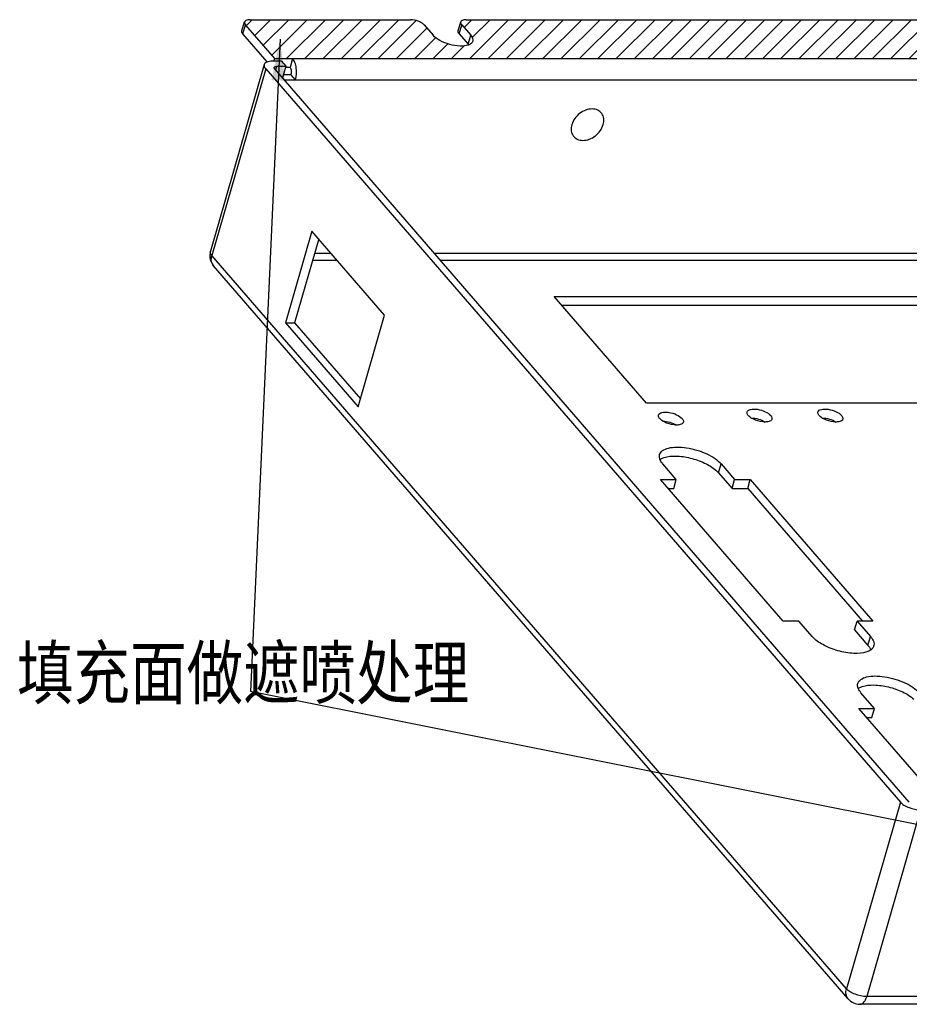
# Model space of a CAD drawing. Header units: inches. Extents: x 5032 to 6149, y 185 to 975.
# Tile 7 of 13: x 5642 to 5728, y 752 to 847. Entities that reach past the tile are written whole.
import ezdxf

# ---------------------------------------------------------------- set-up
doc = ezdxf.new("R2010")
doc.units = ezdxf.units.IN
doc.header["$LTSCALE"] = 1.21
doc.header["$MEASUREMENT"] = 0
doc.layers.get('0').update_dxf_attribs({"linetype": 'CONTINUOUS'})
doc.styles.get("Standard").update_dxf_attribs({"font": 'txt', "width": 0.8})
doc.dimstyles.get("Standard").update_dxf_attribs({"dimtxt": 5.5, "dimasz": 4, "dimexe": 0.18, "dimexo": 3, "dimgap": 2, "dimtad": 0, "dimzin": 1, "dimdsep": 46, "dimtxsty": 'Standard', "dimcen": 0.09, "dimadec": 0, "dimazin": 0, "dimtp": 0.01, "dimtm": 0.01, "dimtfac": 1, "dimtmove": 0, "dimatfit": 3, "dimfxl": 1, "dimtfillclr": 256, "dimtolj": 1, "dimtzin": 4, "dimarcsym": 0})

msp = doc.modelspace()

# ---------------------------------------------------------------- hatches: boundary and pattern name
at = {"ltscale": 5}
h = msp.add_hatch(dxfattribs=at)
h.set_pattern_fill('ANSI31', color=256, scale=10, style=0)
h.set_pattern_definition([(45, (7238.9331, -62.3452), (-0.8838835, 0.8838835), [])])
edge = h.paths.add_edge_path()
edge.add_spline(control_points=[(5810.852, 846.294), (5810.787, 846.37), (5810.607, 846.508), (5810.18, 846.712), (5809.805, 846.794), (5809.553, 846.794)], knot_values=[0, 0, 0, 0, 0.211557, 0.469358, 1, 1, 1, 1], degree=3, periodic=0)
edge.add_line((5809.553, 846.794), (5685.018, 846.794))
edge.add_spline(control_points=[(5685.018, 846.794), (5684.952, 846.794), (5684.766, 846.785), (5684.527, 846.697), (5684.491, 846.572)], knot_values=[0, 0, 0, 0, 0.336561, 1, 1, 1, 1], degree=3, periodic=0)
edge.add_spline(control_points=[(5684.491, 846.572), (5684.485, 846.551), (5684.474, 846.449), (5684.534, 846.354), (5684.585, 846.294)], knot_values=[0, 0, 0, 0, 0.21384, 1, 1, 1, 1], degree=3, periodic=0)
edge.add_line((5684.585, 846.294), (5685.451, 845.294))
edge.add_spline(control_points=[(5685.451, 845.294), (5685.529, 845.205), (5685.654, 845.027), (5685.676, 844.801), (5685.65, 844.712)], knot_values=[0, 0, 0, 0, 0.56114, 1, 1, 1, 1], degree=3, periodic=0)
edge.add_spline(control_points=[(5685.65, 844.712), (5685.627, 844.631), (5685.509, 844.468), (5685.335, 844.383), (5685.237, 844.347)], knot_values=[0, 0, 0, 0, 0.445726, 1, 1, 1, 1], degree=3, periodic=0)
edge.add_spline(control_points=[(5685.237, 844.347), (5684.983, 844.255), (5684.359, 844.213), (5683.419, 844.374), (5682.521, 844.724), (5681.997, 845.084), (5681.814, 845.294)], knot_values=[0, 0, 0, 0, 0.219535, 0.49485, 0.77303, 1, 1, 1, 1], degree=3, periodic=0)
edge.add_line((5681.814, 845.294), (5680.948, 846.294))
edge.add_spline(control_points=[(5680.948, 846.294), (5680.882, 846.37), (5680.703, 846.508), (5680.276, 846.712), (5679.9, 846.794), (5679.649, 846.794)], knot_values=[0, 0, 0, 0, 0.211557, 0.469358, 1, 1, 1, 1], degree=3, periodic=0)
edge.add_line((5679.649, 846.794), (5664.147, 846.794))
edge.add_spline(control_points=[(5664.147, 846.794), (5664.081, 846.794), (5663.895, 846.785), (5663.655, 846.697), (5663.619, 846.572)], knot_values=[0, 0, 0, 0, 0.336561, 1, 1, 1, 1], degree=3, periodic=0)
edge.add_spline(control_points=[(5663.619, 846.572), (5663.613, 846.551), (5663.603, 846.449), (5663.662, 846.354), (5663.714, 846.294)], knot_values=[0, 0, 0, 0, 0.21384, 1, 1, 1, 1], degree=3, periodic=0)
edge.add_line((5663.714, 846.294), (5666.529, 843.045))
edge.add_line((5666.529, 843.045), (5834.538, 843.045))
edge.add_line((5834.538, 843.045), (5831.724, 846.294))
edge.add_spline(control_points=[(5831.724, 846.294), (5831.658, 846.37), (5831.479, 846.508), (5831.052, 846.712), (5830.676, 846.794), (5830.425, 846.794)], knot_values=[0, 0, 0, 0, 0.211557, 0.469358, 1, 1, 1, 1], degree=3, periodic=0)
edge.add_line((5830.425, 846.794), (5814.923, 846.794))
edge.add_spline(control_points=[(5814.923, 846.794), (5814.857, 846.794), (5814.671, 846.785), (5814.431, 846.697), (5814.395, 846.572)], knot_values=[0, 0, 0, 0, 0.336561, 1, 1, 1, 1], degree=3, periodic=0)
edge.add_spline(control_points=[(5814.395, 846.572), (5814.389, 846.551), (5814.379, 846.449), (5814.438, 846.354), (5814.49, 846.294)], knot_values=[0, 0, 0, 0, 0.21384, 1, 1, 1, 1], degree=3, periodic=0)
edge.add_line((5814.49, 846.294), (5815.356, 845.294))
edge.add_spline(control_points=[(5815.356, 845.294), (5815.434, 845.205), (5815.558, 845.027), (5815.581, 844.801), (5815.555, 844.712)], knot_values=[0, 0, 0, 0, 0.56114, 1, 1, 1, 1], degree=3, periodic=0)
edge.add_spline(control_points=[(5815.555, 844.712), (5815.531, 844.631), (5815.413, 844.468), (5815.24, 844.383), (5815.141, 844.347)], knot_values=[0, 0, 0, 0, 0.445726, 1, 1, 1, 1], degree=3, periodic=0)
edge.add_spline(control_points=[(5815.141, 844.347), (5814.887, 844.255), (5814.263, 844.213), (5813.324, 844.374), (5812.426, 844.724), (5811.901, 845.084), (5811.718, 845.294)], knot_values=[0, 0, 0, 0, 0.219535, 0.49485, 0.77303, 1, 1, 1, 1], degree=3, periodic=0)
edge.add_line((5811.718, 845.294), (5810.852, 846.294))

# ---------------------------------------------------------------- linework, layer by layer
at = {"color": 7, "linetype": 'Continuous'}
for p, q in [((5663.369, 845.706), (5663.619, 846.572)), ((5664.147, 846.794), (5679.649, 846.794)), ((5684.241, 845.706), (5684.491, 846.572)), ((5685.018, 846.794), (5809.553, 846.794)), ((5663.464, 845.428), (5663.714, 846.294)), ((5666.529, 843.045), (5663.714, 846.294)), ((5680.948, 846.294), (5681.814, 845.294)), ((5684.335, 845.428), (5684.585, 846.294)), ((5684.585, 846.294), (5685.451, 845.294)), ((5665.814, 842.715), (5663.464, 845.428)), ((5684.335, 845.428), (5685.201, 844.428)), ((5685.201, 844.428), (5685.451, 845.294)), ((5667.178, 842.795), (5666.312, 842.795)), ((5666.456, 842.795), (5666.529, 843.045)), ((5666.529, 843.045), (5834.538, 843.045)), ((5667.178, 842.795), (5667.611, 842.295)), ((5668.261, 843.045), (5668.011, 842.179)), ((5665.52, 842.461), (5660.321, 824.447)), ((5665.663, 842.045), (5660.463, 824.031)), ((5665.663, 842.045), (5726.934, 771.299)), ((5727.8, 771.299), (5666.529, 842.045)), ((5666.637, 841.92), (5666.745, 842.295)), ((5666.745, 842.295), (5667.611, 842.295)), ((5667.611, 842.295), (5667.286, 841.17)), ((5668.011, 842.179), (5667.611, 842.179)), ((5667.38, 841.496), (5668.102, 841.496)), ((5667.437, 840.996), (5834.38, 840.996)), ((5668.535, 840.996), (5668.102, 841.496)), ((5670.128, 826.384), (5667.578, 817.55)), ((5670.777, 825.634), (5668.444, 817.55)), ((5677.142, 818.284), (5670.128, 826.384)), ((5721.735, 753.285), (5660.463, 824.031)), ((5670.387, 824.281), (5671.949, 824.281)), ((5681.913, 824.281), (5830.421, 824.281)), ((5721.9, 752.303), (5660.628, 823.049)), ((5670.189, 823.598), (5672.541, 823.598)), ((5682.505, 823.598), (5830.513, 823.598)), ((5702.427, 809.799), (5693.507, 820.098)), ((5693.507, 820.098), (5822.199, 820.098)), ((5694.257, 819.232), (5821.949, 819.232)), ((5674.593, 809.451), (5677.142, 818.284)), ((5667.578, 817.55), (5674.593, 809.451)), ((5667.578, 817.55), (5668.444, 817.55)), ((5668.444, 817.55), (5674.809, 810.201)), ((5831.119, 809.799), (5702.427, 809.799)), ((5705.302, 802.429), (5704.003, 803.929)), ((5709.382, 803.063), (5709.632, 803.929)), ((5709.632, 803.929), (5710.931, 802.429)), ((5709.382, 803.063), (5710.681, 801.563)), ((5715.617, 788.77), (5703.787, 802.429)), ((5703.787, 802.429), (5705.302, 802.429)), ((5705.052, 801.563), (5705.302, 802.429)), ((5710.681, 801.563), (5710.931, 802.429)), ((5710.931, 802.429), (5712.447, 802.429)), ((5712.197, 801.563), (5712.447, 802.429)), ((5712.447, 802.429), (5724.277, 788.77)), ((5704.537, 801.563), (5705.052, 801.563)), ((5710.681, 801.563), (5712.197, 801.563)), ((5712.197, 801.563), (5723.277, 788.77)), ((5717.132, 788.77), (5715.617, 788.77)), ((5718.431, 787.27), (5717.132, 788.77)), ((5722.511, 787.904), (5722.761, 788.77)), ((5722.761, 788.77), (5724.06, 787.27)), ((5724.277, 788.77), (5722.761, 788.77)), ((5722.511, 787.904), (5723.81, 786.404)), ((5723.81, 786.404), (5724.06, 787.27)), ((5724.009, 786.127), (5724.075, 785.992)), ((5724.433, 780.341), (5723.134, 781.841)), ((5731.14, 770.846), (5722.917, 780.341)), ((5722.917, 780.341), (5724.433, 780.341)), ((5724.183, 779.475), (5724.433, 780.341)), ((5723.667, 779.475), (5724.183, 779.475)), ((5726.934, 771.299), (5721.735, 753.285)), ((5728.883, 770.549), (5723.683, 752.535)), ((5892.559, 752.535), (5723.683, 752.535)), ((5891.91, 751.785), (5723.034, 751.785))]:
    msp.add_line(p, q, dxfattribs=at)
for centre, radius, start, end in [((5684.238, 843.593), 1.275, 37.05849, 40.94446), ((5723.783, 786.538), 0.61, 343.90642, 349.89024), ((5723.034, 753.286), 1.501, 220.90504, 270.00434)]:
    msp.add_arc(centre, radius, start, end, dxfattribs=at)
for points, knots in [([(5663.619, 846.572), (5663.613, 846.551), (5663.603, 846.449), (5663.662, 846.354), (5663.714, 846.294)], [0, 0, 0, 0, 0.21384, 1, 1, 1, 1]), ([(5664.147, 846.794), (5664.081, 846.794), (5663.895, 846.785), (5663.655, 846.697), (5663.619, 846.572)], [0, 0, 0, 0, 0.336561, 1, 1, 1, 1]), ([(5680.948, 846.294), (5680.882, 846.37), (5680.703, 846.508), (5680.276, 846.712), (5679.9, 846.794), (5679.649, 846.794)], [0, 0, 0, 0, 0.211557, 0.469358, 1, 1, 1, 1]), ([(5684.491, 846.572), (5684.485, 846.551), (5684.474, 846.449), (5684.534, 846.354), (5684.585, 846.294)], [0, 0, 0, 0, 0.21384, 1, 1, 1, 1]), ([(5685.018, 846.794), (5684.952, 846.794), (5684.766, 846.785), (5684.527, 846.697), (5684.491, 846.572)], [0, 0, 0, 0, 0.336561, 1, 1, 1, 1]), ([(5663.464, 845.428), (5663.444, 845.451), (5663.384, 845.529), (5663.35, 845.639), (5663.369, 845.706)], [0, 0, 0, 0, 0.303298, 1, 1, 1, 1]), ([(5684.335, 845.428), (5684.316, 845.451), (5684.255, 845.529), (5684.221, 845.639), (5684.241, 845.706)], [0, 0, 0, 0, 0.303298, 1, 1, 1, 1]), ([(5685.237, 844.347), (5684.983, 844.255), (5684.359, 844.213), (5683.419, 844.374), (5682.521, 844.724), (5681.997, 845.084), (5681.814, 845.294)], [0, 0, 0, 0, 0.219535, 0.49485, 0.77303, 1, 1, 1, 1]), ([(5685.65, 844.712), (5685.627, 844.631), (5685.509, 844.468), (5685.335, 844.383), (5685.237, 844.347)], [0, 0, 0, 0, 0.445726, 1, 1, 1, 1]), ([(5685.451, 845.294), (5685.529, 845.205), (5685.654, 845.027), (5685.676, 844.801), (5685.65, 844.712)], [0, 0, 0, 0, 0.56114, 1, 1, 1, 1]), ([(5666.312, 842.795), (5666.213, 842.795), (5665.934, 842.781), (5665.575, 842.648), (5665.521, 842.461)], [0, 0, 0, 0, 0.336802, 1, 1, 1, 1]), ([(5668.535, 840.996), (5668.641, 841.361), (5668.671, 841.942), (5668.512, 842.634), (5668.358, 842.933), (5668.261, 843.045)], [0, 0, 0, 0, 0.536659, 0.790991, 1, 1, 1, 1]), ([(5665.521, 842.461), (5665.512, 842.43), (5665.496, 842.277), (5665.585, 842.134), (5665.663, 842.045)], [0, 0, 0, 0, 0.213776, 1, 1, 1, 1]), ([(5666.529, 842.045), (5666.519, 842.056), (5666.489, 842.095), (5666.472, 842.15), (5666.481, 842.183)], [0, 0, 0, 0, 0.303298, 1, 1, 1, 1]), ([(5666.481, 842.183), (5666.486, 842.201), (5666.546, 842.287), (5666.664, 842.295), (5666.745, 842.295)], [0, 0, 0, 0, 0.183409, 1, 1, 1, 1]), ([(5668.011, 842.179), (5668.082, 842.097), (5668.149, 841.856), (5668.137, 841.617), (5668.102, 841.496)], [0, 0, 0, 0, 0.460975, 1, 1, 1, 1]), ([(5698.246, 836.665), (5698.3, 836.852), (5698.344, 837.23), (5698.153, 837.762), (5697.719, 838.114), (5697.144, 838.22), (5696.526, 838.091), (5695.764, 837.66), (5695.336, 837.085), (5695.215, 836.665)], [0, 0, 0, 0, 0.121627, 0.231441, 0.339038, 0.455721, 0.586042, 0.726442, 1, 1, 1, 1]), ([(5695.215, 836.665), (5695.161, 836.479), (5695.117, 836.1), (5695.307, 835.569), (5695.741, 835.217), (5696.316, 835.111), (5696.934, 835.24), (5697.696, 835.671), (5698.125, 836.246), (5698.246, 836.665)], [0, 0, 0, 0, 0.121627, 0.231441, 0.339038, 0.455721, 0.586042, 0.726442, 1, 1, 1, 1]), ([(5660.463, 824.031), (5660.433, 824.065), (5660.343, 824.182), (5660.292, 824.347), (5660.321, 824.447)], [0, 0, 0, 0, 0.303827, 1, 1, 1, 1]), ([(5660.628, 823.049), (5660.522, 823.172), (5660.376, 823.504), (5660.413, 823.858), (5660.463, 824.031)], [0, 0, 0, 0, 0.473522, 1, 1, 1, 1]), ([(5703.7, 808.304), (5703.675, 808.333), (5703.6, 808.43), (5703.557, 808.568), (5703.582, 808.651)], [0, 0, 0, 0, 0.303289, 1, 1, 1, 1]), ([(5703.582, 808.651), (5703.619, 808.781), (5703.882, 808.911), (5704.23, 808.938), (5704.721, 808.9), (5705.297, 808.724), (5705.723, 808.469), (5705.865, 808.304)], [0, 0, 0, 0, 0.161224, 0.283932, 0.428992, 0.740654, 1, 1, 1, 1]), ([(5712.256, 808.599), (5712.232, 808.627), (5712.157, 808.725), (5712.114, 808.862), (5712.138, 808.945)], [0, 0, 0, 0, 0.303289, 1, 1, 1, 1]), ([(5712.138, 808.945), (5712.176, 809.075), (5712.439, 809.206), (5712.787, 809.232), (5713.278, 809.195), (5713.854, 809.018), (5714.279, 808.763), (5714.422, 808.599)], [0, 0, 0, 0, 0.161224, 0.283932, 0.428992, 0.740654, 1, 1, 1, 1]), ([(5713.88, 807.974), (5713.566, 807.974), (5713.097, 808.077), (5712.563, 808.332), (5712.338, 808.504), (5712.256, 808.599)], [0, 0, 0, 0, 0.530642, 0.788443, 1, 1, 1, 1]), ([(5714.422, 808.599), (5714.446, 808.57), (5714.521, 808.473), (5714.564, 808.336), (5714.54, 808.252)], [0, 0, 0, 0, 0.303289, 1, 1, 1, 1]), ([(5719.098, 808.599), (5719.073, 808.627), (5718.998, 808.725), (5718.956, 808.862), (5718.98, 808.945)], [0, 0, 0, 0, 0.303289, 1, 1, 1, 1]), ([(5718.98, 808.945), (5719.017, 809.075), (5719.281, 809.206), (5719.628, 809.232), (5720.12, 809.195), (5720.695, 809.018), (5721.121, 808.763), (5721.263, 808.599)], [0, 0, 0, 0, 0.161224, 0.283932, 0.428992, 0.740654, 1, 1, 1, 1]), ([(5720.722, 807.974), (5720.408, 807.974), (5719.938, 808.077), (5719.404, 808.332), (5719.18, 808.504), (5719.098, 808.599)], [0, 0, 0, 0, 0.530642, 0.788443, 1, 1, 1, 1]), ([(5721.263, 808.599), (5721.288, 808.57), (5721.363, 808.473), (5721.406, 808.336), (5721.382, 808.252)], [0, 0, 0, 0, 0.303289, 1, 1, 1, 1]), ([(5705.324, 807.679), (5705.01, 807.679), (5704.54, 807.782), (5704.006, 808.038), (5703.782, 808.21), (5703.7, 808.304)], [0, 0, 0, 0, 0.530642, 0.788443, 1, 1, 1, 1]), ([(5703.991, 808.063), (5704.224, 808.063), (5704.689, 807.984), (5705.125, 807.804), (5705.322, 807.68)], [0, 0, 0, 0, 0.499893, 1, 1, 1, 1]), ([(5705.593, 807.702), (5705.573, 807.698), (5705.483, 807.684), (5705.393, 807.679), (5705.324, 807.679)], [0, 0, 0, 0, 0.234034, 1, 1, 1, 1]), ([(5705.983, 807.958), (5705.974, 807.926), (5705.894, 807.781), (5705.719, 807.726), (5705.593, 807.702)], [0, 0, 0, 0, 0.203191, 1, 1, 1, 1]), ([(5705.865, 808.304), (5705.89, 808.276), (5705.965, 808.179), (5706.008, 808.041), (5705.983, 807.958)], [0, 0, 0, 0, 0.303289, 1, 1, 1, 1]), ([(5712.548, 808.358), (5712.78, 808.358), (5713.245, 808.278), (5713.681, 808.098), (5713.878, 807.974)], [0, 0, 0, 0, 0.499893, 1, 1, 1, 1]), ([(5714.15, 807.997), (5714.129, 807.993), (5714.04, 807.979), (5713.949, 807.974), (5713.88, 807.974)], [0, 0, 0, 0, 0.234034, 1, 1, 1, 1]), ([(5714.54, 808.252), (5714.531, 808.221), (5714.451, 808.076), (5714.276, 808.02), (5714.15, 807.997)], [0, 0, 0, 0, 0.203191, 1, 1, 1, 1]), ([(5719.389, 808.358), (5719.622, 808.358), (5720.087, 808.278), (5720.523, 808.098), (5720.72, 807.974)], [0, 0, 0, 0, 0.499893, 1, 1, 1, 1]), ([(5720.992, 807.997), (5720.971, 807.993), (5720.882, 807.979), (5720.791, 807.974), (5720.722, 807.974)], [0, 0, 0, 0, 0.234034, 1, 1, 1, 1]), ([(5721.382, 808.252), (5721.373, 808.221), (5721.292, 808.076), (5721.117, 808.02), (5720.992, 807.997)], [0, 0, 0, 0, 0.203191, 1, 1, 1, 1]), ([(5703.721, 804.387), (5703.707, 804.425), (5703.665, 804.568), (5703.665, 804.725), (5703.695, 804.83)], [0, 0, 0, 0, 0.27027, 1, 1, 1, 1]), ([(5703.695, 804.83), (5703.739, 804.981), (5703.992, 805.283), (5704.597, 805.502), (5705.388, 805.581), (5706.315, 805.503), (5707.291, 805.281), (5708.222, 804.931), (5709.02, 804.491), (5709.463, 804.124), (5709.632, 803.929)], [0, 0, 0, 0, 0.071465, 0.165473, 0.287252, 0.431214, 0.586774, 0.741325, 0.8824, 1, 1, 1, 1]), ([(5704.003, 803.929), (5703.971, 803.967), (5703.858, 804.106), (5703.765, 804.264), (5703.721, 804.387)], [0, 0, 0, 0, 0.275102, 1, 1, 1, 1]), ([(5703.732, 804.348), (5703.759, 804.367), (5703.88, 804.447), (5704.013, 804.505), (5704.118, 804.541)], [0, 0, 0, 0, 0.230592, 1, 1, 1, 1]), ([(5704.118, 804.541), (5704.477, 804.664), (5705.346, 804.733), (5706.677, 804.537), (5707.994, 804.08), (5708.794, 803.607), (5709.116, 803.327)], [0, 0, 0, 0, 0.214708, 0.481612, 0.758611, 1, 1, 1, 1]), ([(5709.116, 803.327), (5709.141, 803.306), (5709.234, 803.222), (5709.322, 803.133), (5709.382, 803.063)], [0, 0, 0, 0, 0.262455, 1, 1, 1, 1]), ([(5723.695, 785.792), (5723.299, 785.657), (5722.337, 785.599), (5720.891, 785.854), (5719.514, 786.394), (5718.711, 786.947), (5718.431, 787.27)], [0, 0, 0, 0, 0.221245, 0.496605, 0.773861, 1, 1, 1, 1]), ([(5724.06, 787.27), (5724.093, 787.233), (5724.206, 787.093), (5724.299, 786.935), (5724.343, 786.812)], [0, 0, 0, 0, 0.275102, 1, 1, 1, 1]), ([(5724.343, 786.812), (5724.355, 786.78), (5724.392, 786.657), (5724.399, 786.524), (5724.383, 786.431)], [0, 0, 0, 0, 0.268272, 1, 1, 1, 1]), ([(5724.153, 786.042), (5724.123, 786.016), (5723.985, 785.909), (5723.823, 785.836), (5723.695, 785.792)], [0, 0, 0, 0, 0.226327, 1, 1, 1, 1]), ([(5723.81, 786.404), (5723.83, 786.381), (5723.903, 786.294), (5723.968, 786.2), (5724.009, 786.127)], [0, 0, 0, 0, 0.264397, 1, 1, 1, 1]), ([(5724.368, 786.369), (5724.36, 786.339), (5724.313, 786.215), (5724.228, 786.108), (5724.153, 786.042)], [0, 0, 0, 0, 0.240143, 1, 1, 1, 1]), ([(5722.826, 782.742), (5722.869, 782.893), (5723.122, 783.194), (5723.728, 783.414), (5724.519, 783.492), (5725.446, 783.415), (5726.421, 783.192), (5727.353, 782.843), (5728.15, 782.403), (5728.594, 782.036), (5728.763, 781.841)], [0, 0, 0, 0, 0.071465, 0.165473, 0.287252, 0.431214, 0.586774, 0.741325, 0.8824, 1, 1, 1, 1]), ([(5722.851, 782.299), (5722.837, 782.337), (5722.795, 782.48), (5722.795, 782.637), (5722.826, 782.742)], [0, 0, 0, 0, 0.27027, 1, 1, 1, 1]), ([(5723.134, 781.841), (5723.101, 781.878), (5722.988, 782.018), (5722.895, 782.176), (5722.851, 782.299)], [0, 0, 0, 0, 0.275102, 1, 1, 1, 1]), ([(5722.862, 782.259), (5722.889, 782.279), (5723.01, 782.359), (5723.144, 782.417), (5723.249, 782.453)], [0, 0, 0, 0, 0.230592, 1, 1, 1, 1]), ([(5723.249, 782.453), (5723.608, 782.575), (5724.476, 782.645), (5725.807, 782.448), (5727.125, 781.992), (5727.924, 781.519), (5728.246, 781.239)], [0, 0, 0, 0, 0.214708, 0.481612, 0.758611, 1, 1, 1, 1]), ([(5726.934, 771.299), (5727.033, 771.185), (5727.302, 770.979), (5727.943, 770.672), (5728.506, 770.549), (5728.883, 770.549)], [0, 0, 0, 0, 0.211583, 0.469363, 1, 1, 1, 1]), ([(5721.9, 752.303), (5721.794, 752.426), (5721.647, 752.758), (5721.685, 753.112), (5721.735, 753.285)], [0, 0, 0, 0, 0.473523, 1, 1, 1, 1]), ([(5723.683, 752.535), (5723.306, 752.535), (5722.743, 752.659), (5722.102, 752.965), (5721.833, 753.172), (5721.735, 753.285)], [0, 0, 0, 0, 0.530637, 0.788417, 1, 1, 1, 1]), ([(5723.034, 751.785), (5723.176, 751.785), (5723.402, 751.939), (5723.579, 752.234), (5723.652, 752.429), (5723.683, 752.535)], [0, 0, 0, 0, 0.408065, 0.68104, 1, 1, 1, 1])]:
    msp.add_open_spline(points, degree=3, knots=knots, dxfattribs=at)
for points in [[(5660.321, 824.447), (5660.27, 824.269), (5660.251, 824.079), (5660.268, 823.895)], [(5660.268, 823.895), (5660.296, 823.589), (5660.428, 823.28), (5660.629, 823.049)]]:
    msp.add_open_spline(points, degree=3, dxfattribs=at)

# ---------------------------------------------------------------- texts
at = {"ltscale": 5, "insert": (5641.658, 786.272), "char_height": 5, "width": 69.76633, "attachment_point": 1}
msp.add_mtext('{\\fSimSun|b0|i0|c134|p2;填充面做遮喷处理}', dxfattribs=at)

# ---------------------------------------------------------------- leaders
at = {"ltscale": 5}
for points in [[(5667.049, 844.931), (5664.18, 781.972)], [(5733.902, 768.056), (5664.18, 781.972)]]:
    msp.add_leader(points, dimstyle='Standard', override={"dimexe": 0.396, "dimexo": 0.1375, "dimgap": 2, "dimtad": 0, "dimtoh": 1, "dimdec": 4, "dimzin": 0, "dimcen": 0.198, "dimtp": 0, "dimtm": 0, "dimtdec": 4, "dimtzin": 0}, dxfattribs=at)

doc.saveas('drawing.dxf')
